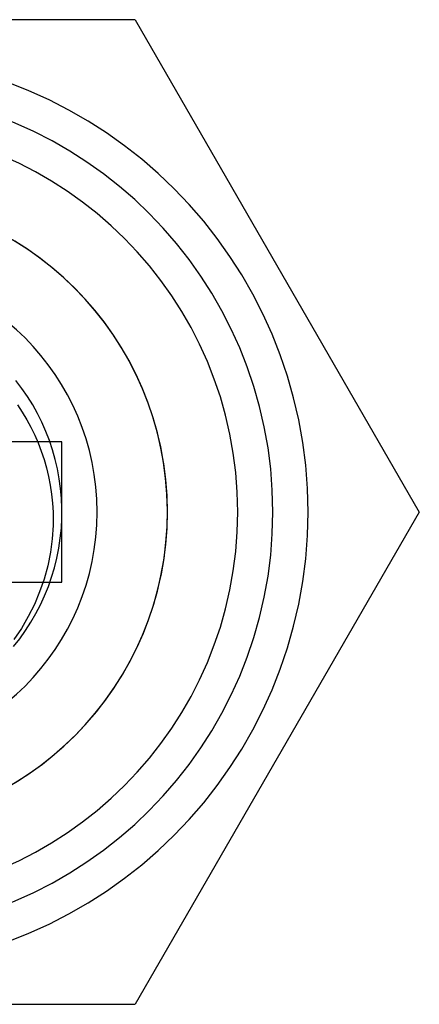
# Model space of a CAD drawing. Header units: millimetres. Extents: x -93 to 0, y 0 to 191.
# Tile 101 of 150: x -83.2 to -80.36, y 177 to 184. Entities that reach past the tile are written whole.
import ezdxf

# ---------------------------------------------------------------- set-up
doc = ezdxf.new("R2010")
doc.units = ezdxf.units.MM
doc.layers.add('MAIN-1', color=7, linetype='Continuous')
doc.layers.add('MAIN-2', color=7, linetype='Continuous')

msp = doc.modelspace()

# ---------------------------------------------------------------- linework, layer by layer
at = {"layer": 'MAIN-1'}
for p, q in [((-82.3798, 184), (-86.4212, 184)), ((-82.3798, 184), (-80.359, 180.5)), ((-80.359, 180.5), (-82.3798, 177)), ((-86.4212, 177), (-82.3798, 177))]:
    msp.add_line(p, q, dxfattribs=at)
msp.add_arc((-84.4005, 180.5), 1.75, 270.00002, 89.99998, dxfattribs=at)
at = {"layer": 'MAIN-2'}
for p, q in [((-82.3798, 184), (-82.3798, 184)), ((-83.1851, 181.3791), (-83.2281, 181.4355)), ((-83.145, 181.321), (-83.1851, 181.3791)), ((-83.108, 181.2613), (-83.145, 181.321)), ((-83.2174, 181.262), (-83.1826, 181.2097)), ((-83.0739, 181.2001), (-83.108, 181.2613)), ((-83.1826, 181.2097), (-83.1505, 181.1564)), ((-83.0427, 181.1375), (-83.0739, 181.2001)), ((-83.1505, 181.1564), (-83.121, 181.1023)), ((-83.121, 181.1023), (-83.0941, 181.0471)), ((-83.0145, 181.0734), (-83.0427, 181.1375)), ((-83.0941, 181.0471), (-83.0695, 180.9907)), ((-82.9892, 181.0081), (-83.0145, 181.0734)), ((-82.9005, 181), (-83.4005, 181)), ((-83.0695, 180.9907), (-83.0473, 180.9328)), ((-82.967, 180.9417), (-82.9892, 181.0081)), ((-82.9005, 180), (-82.9005, 181)), ((-82.9005, 181), (-82.9005, 181)), ((-83.0473, 180.9328), (-83.0274, 180.8737)), ((-82.9479, 180.8742), (-82.967, 180.9417)), ((-83.0274, 180.8737), (-83.0101, 180.8135)), ((-83.0101, 180.8135), (-82.9953, 180.7522)), ((-82.932, 180.8058), (-82.9479, 180.8742)), ((-82.9953, 180.7522), (-82.9833, 180.6901)), ((-82.9193, 180.7366), (-82.932, 180.8058)), ((-82.9833, 180.6901), (-82.9741, 180.6273)), ((-82.9098, 180.6668), (-82.9193, 180.7366)), ((-82.9741, 180.6273), (-82.9677, 180.5639)), ((-82.9036, 180.5966), (-82.9098, 180.6668)), ((-82.9677, 180.5639), (-82.9641, 180.5)), ((-82.9007, 180.5261), (-82.9036, 180.5966)), ((-82.9641, 180.5), (-82.964, 180.405)), ((-82.9011, 180.4553), (-82.9007, 180.5261)), ((-80.359, 180.5), (-80.359, 180.5)), ((-82.964, 180.405), (-82.9702, 180.3094)), ((-82.905, 180.3844), (-82.9011, 180.4553)), ((-82.9122, 180.3134), (-82.905, 180.3844)), ((-82.9702, 180.3094), (-82.983, 180.2135)), ((-82.9228, 180.2428), (-82.9122, 180.3134)), ((-82.983, 180.2135), (-83.0022, 180.1178)), ((-82.9367, 180.1728), (-82.9228, 180.2428)), ((-83.0022, 180.1178), (-83.0278, 180.0234)), ((-82.9538, 180.1037), (-82.9367, 180.1728)), ((-82.974, 180.036), (-82.9538, 180.1037)), ((-83.4005, 180), (-82.9005, 180)), ((-83.0278, 180.0234), (-83.0594, 179.9314)), ((-82.9973, 179.9696), (-82.974, 180.036)), ((-82.9005, 180), (-82.9005, 180)), ((-83.0594, 179.9314), (-83.0969, 179.8422)), ((-83.0531, 179.8408), (-83.0237, 179.9046)), ((-83.0237, 179.9046), (-82.9973, 179.9696)), ((-83.0969, 179.8422), (-83.1403, 179.756)), ((-83.0856, 179.7782), (-83.0531, 179.8408)), ((-83.1212, 179.7169), (-83.0856, 179.7782)), ((-83.1403, 179.756), (-83.1893, 179.6727)), ((-83.1596, 179.6572), (-83.1212, 179.7169)), ((-83.1893, 179.6727), (-83.2439, 179.5927)), ((-83.201, 179.5993), (-83.1596, 179.6572)), ((-83.2453, 179.5433), (-83.201, 179.5993)), ((-82.3798, 177), (-82.3798, 177))]:
    msp.add_line(p, q, dxfattribs=at)
for radius, start, end in [(3.25, 270.00002, 89.99998), (3, 270.00002, 89.99998), (3, 270.00002, 89.99998), (2.75, 270.00002, 89.99998), (2.25, 270.00002, 89.99998), (2.25, 270.00002, 89.99998), (2.25, 270.6183, 89.95523)]:
    msp.add_arc((-84.4005, 180.5), radius, start, end, dxfattribs=at)

doc.saveas('drawing.dxf')
